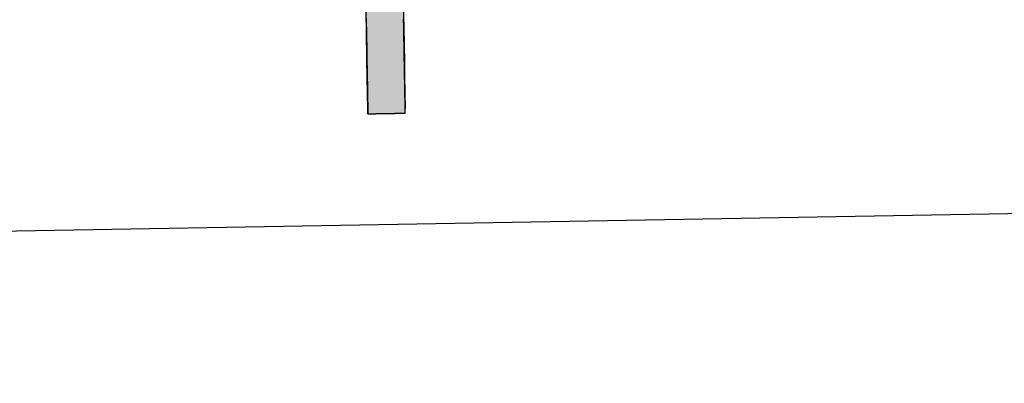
# Model space of a CAD drawing. Extents: x 562 to 7231, y 6017 to 11876.
# Tile 17 of 66: x 3302 to 3471, y 8048 to 8111. Entities that reach past the tile are written whole.
import ezdxf

# ---------------------------------------------------------------- set-up
doc = ezdxf.new("R2010")
doc.units = 0
doc.layers.get('0').update_dxf_attribs({"linetype": 'CONTINUOUS'})
doc.layers.add('LOGO', color=7, linetype='CONTINUOUS')

# ---------------------------------------------------------------- blocks, each defined once
blk = doc.blocks.new('*U38')
at = {"layer": 'LOGO', "color": 30, "linetype": 'CONTINUOUS'}
for p, q in [((29.793, 7.525), (29.803, 7.555)), ((30.642, 7.555), (30.642, 7.525)), ((32.091, 7.521), (32.431, 7.589)), ((32.431, 7.589), (33.366, 7.774)), ((33.366, 7.774), (34.533, 7.589)), ((34.533, 7.589), (34.653, 7.521)), ((29.793, 7.11), (29.793, 7.525)), ((30.642, 7.525), (30.642, 7.11)), ((31.467, 7.073), (32.091, 7.521)), ((34.653, 7.521), (35.451, 7.073)), ((29.793, 7.101), (29.793, 7.11)), ((29.793, 6.344), (29.793, 7.101)), ((30.642, 7.11), (30.642, 7.101)), ((30.642, 7.101), (30.642, 6.344)), ((31.356, 6.994), (31.467, 7.073)), ((35.451, 7.073), (35.519, 6.994)), ((30.901, 6.517), (31.101, 6.811)), ((31.101, 6.811), (31.153, 6.848)), ((31.153, 6.848), (31.259, 6.924)), ((31.259, 6.924), (31.356, 6.994)), ((32.295, 6.811), (31.738, 6.517)), ((32.365, 6.848), (32.295, 6.811)), ((32.79, 6.924), (32.365, 6.848)), ((34.609, 6.644), (33.977, 6.924)), ((35.519, 6.994), (35.579, 6.924)), ((35.579, 6.924), (35.819, 6.644)), ((34.996, 6.291), (34.609, 6.644)), ((35.819, 6.644), (36.123, 6.291)), ((29.793, 6.285), (29.793, 6.344)), ((30.642, 6.344), (30.643, 6.285)), ((30.759, 6.307), (30.901, 6.517)), ((31.738, 6.517), (31.54, 6.307)), ((29.793, 6.12), (29.793, 6.285)), ((29.793, 6.03), (29.793, 6.12)), ((30.643, 6.285), (30.644, 6.12)), ((30.672, 6.12), (30.759, 6.307)), ((31.362, 6.12), (31.278, 6.03)), ((31.54, 6.307), (31.362, 6.12)), ((35.102, 6.194), (34.996, 6.291)), ((35.528, 5.304), (35.102, 6.194)), ((36.123, 6.291), (36.166, 6.194)), ((36.166, 6.194), (36.555, 5.304)), ((29.793, 5.154), (29.793, 6.03)), ((31.278, 6.03), (30.951, 5.154)), ((29.793, 4.711), (29.793, 5.154)), ((30.951, 5.154), (30.786, 4.711)), ((35.701, 4.941), (35.528, 5.304)), ((36.555, 5.304), (36.618, 4.941)), ((35.821, 4.219), (35.701, 4.941)), ((36.618, 4.941), (36.742, 4.219)), ((29.793, 3.189), (29.793, 4.711)), ((30.786, 4.711), (30.749, 3.189)), ((35.823, 4.174), (35.821, 4.219)), ((35.84, 3.851), (35.823, 4.174)), ((36.75, 4.174), (36.739, 3.851)), ((36.742, 4.219), (36.75, 4.174)), ((35.72, 2.992), (35.84, 3.777)), ((35.84, 3.777), (35.84, 3.851)), ((36.737, 3.777), (36.711, 2.992)), ((36.739, 3.851), (36.737, 3.777)), ((29.793, 2.379), (29.793, 3.189)), ((30.749, 3.189), (30.992, 2.379)), ((35.62, 2.336), (35.72, 2.992)), ((36.711, 2.992), (36.546, 2.336)), ((29.793, 1.816), (29.793, 2.379)), ((30.992, 2.379), (31.16, 1.816)), ((35.362, 1.903), (35.62, 2.336)), ((36.546, 2.336), (36.438, 1.903)), ((29.793, 1.434), (29.793, 1.816)), ((31.16, 1.816), (31.438, 1.434)), ((34.921, 1.162), (35.362, 1.903)), ((36.438, 1.903), (36.029, 1.162)), ((29.793, 1.253), (29.793, 1.434)), ((29.793, 0.453), (29.793, 1.253)), ((30.716, 1.434), (30.716, 1.253)), ((30.716, 1.253), (30.716, 0.453)), ((30.869, 1.258), (30.745, 1.434)), ((31.165, 0.839), (30.869, 1.258)), ((31.438, 1.434), (31.566, 1.258)), ((31.566, 1.258), (32.124, 0.839)), ((34.373, 0.775), (34.658, 0.977)), ((34.658, 0.977), (34.921, 1.162)), ((35.926, 0.977), (35.709, 0.775)), ((36.029, 1.162), (35.926, 0.977)), ((31.335, 0.598), (31.165, 0.839)), ((32.124, 0.839), (32.847, 0.598)), ((33.683, 0.575), (34.373, 0.775)), ((35.709, 0.775), (35.494, 0.575)), ((31.352, 0.575), (31.335, 0.598)), ((31.451, 0.435), (31.352, 0.575)), ((32.847, 0.598), (33.683, 0.575)), ((35.494, 0.575), (35.343, 0.435)), ((29.793, -0.396), (29.793, 0.453)), ((30.716, 0.453), (30.716, -0.396)), ((31.764, 0.276), (31.451, 0.435)), ((32.536, -0.114), (31.764, 0.276)), ((35.172, 0.276), (34.225, -0.114)), ((35.343, 0.435), (35.172, 0.276)), ((32.674, -0.136), (32.536, -0.114)), ((33.155, -0.214), (32.674, -0.136)), ((33.578, -0.215), (33.155, -0.214)), ((33.587, -0.214), (33.578, -0.215)), ((34.172, -0.136), (33.587, -0.214)), ((34.225, -0.114), (34.172, -0.136)), ((29.793, -0.681), (29.793, -0.396)), ((30.716, -0.396), (30.716, -0.681)), ((29.793, -1.528), (29.793, -0.681)), ((30.716, -0.681), (30.716, -1.528)), ((29.793, -1.816), (29.793, -1.528)), ((30.716, -1.528), (30.716, -1.816)), ((29.793, -2.352), (29.793, -1.816)), ((30.716, -1.816), (30.716, -2.352)), ((29.793, -2.615), (29.793, -2.352)), ((30.716, -2.352), (30.716, -2.615)), ((29.793, -2.767), (29.793, -2.615)), ((30.716, -2.615), (30.707, -2.767)), ((29.793, -2.797), (29.793, -2.767)), ((30.707, -2.767), (30.705, -2.797))]:
    blk.add_line(p, q, dxfattribs=at)
at = {"layer": 'LOGO', "color": 30, "linetype": 'CONTINUOUS', "extrusion": (0, 0, -1)}
for points in [[(-29.803, 7.555), (-30.642, 7.525), (-29.793, 7.525)], [(-29.803, 7.555), (-30.642, 7.555), (-30.642, 7.525)], [(-32.431, 7.589), (-34.653, 7.521), (-32.091, 7.521)], [(-33.366, 7.774), (-34.533, 7.589), (-32.431, 7.589)], [(-32.431, 7.589), (-34.533, 7.589), (-34.653, 7.521)], [(-29.793, 7.525), (-30.642, 7.11), (-29.793, 7.11)], [(-29.793, 7.525), (-30.642, 7.525), (-30.642, 7.11)], [(-32.091, 7.521), (-35.451, 7.073), (-31.467, 7.073)], [(-32.091, 7.521), (-34.653, 7.521), (-35.451, 7.073)], [(-29.793, 7.11), (-30.642, 7.101), (-29.793, 7.101)], [(-29.793, 7.11), (-30.642, 7.11), (-30.642, 7.101)], [(-29.793, 7.101), (-30.642, 6.344), (-29.793, 6.344)], [(-29.793, 7.101), (-30.642, 7.101), (-30.642, 6.344)], [(-31.467, 7.073), (-35.519, 6.994), (-31.356, 6.994)], [(-31.467, 7.073), (-35.451, 7.073), (-35.519, 6.994)], [(-31.101, 6.811), (-31.738, 6.517), (-30.901, 6.517)], [(-31.153, 6.848), (-32.295, 6.811), (-31.101, 6.811)], [(-31.101, 6.811), (-32.295, 6.811), (-31.738, 6.517)], [(-31.259, 6.924), (-32.365, 6.848), (-31.153, 6.848)], [(-31.153, 6.848), (-32.365, 6.848), (-32.295, 6.811)], [(-31.356, 6.994), (-32.79, 6.924), (-31.259, 6.924)], [(-31.259, 6.924), (-32.79, 6.924), (-32.365, 6.848)], [(-31.356, 6.994), (-33.179, 6.994), (-32.79, 6.924)], [(-33.179, 6.994), (-35.579, 6.924), (-33.977, 6.924)], [(-33.179, 6.994), (-35.519, 6.994), (-35.579, 6.924)], [(-33.977, 6.924), (-35.819, 6.644), (-34.609, 6.644)], [(-33.977, 6.924), (-35.579, 6.924), (-35.819, 6.644)], [(-34.609, 6.644), (-36.123, 6.291), (-34.996, 6.291)], [(-34.609, 6.644), (-35.819, 6.644), (-36.123, 6.291)], [(-29.793, 6.344), (-30.643, 6.285), (-29.793, 6.285)], [(-29.793, 6.344), (-30.642, 6.344), (-30.643, 6.285)], [(-30.901, 6.517), (-31.54, 6.307), (-30.759, 6.307)], [(-30.901, 6.517), (-31.738, 6.517), (-31.54, 6.307)], [(-29.793, 6.285), (-30.644, 6.12), (-29.793, 6.12)], [(-29.793, 6.285), (-30.643, 6.285), (-30.644, 6.12)], [(-29.793, 6.12), (-31.278, 6.03), (-29.793, 6.03)], [(-29.793, 6.12), (-31.362, 6.12), (-31.278, 6.03)], [(-30.759, 6.307), (-31.362, 6.12), (-30.672, 6.12)], [(-30.759, 6.307), (-31.54, 6.307), (-31.362, 6.12)], [(-34.996, 6.291), (-36.166, 6.194), (-35.102, 6.194)], [(-34.996, 6.291), (-36.123, 6.291), (-36.166, 6.194)], [(-35.102, 6.194), (-36.555, 5.304), (-35.528, 5.304)], [(-35.102, 6.194), (-36.166, 6.194), (-36.555, 5.304)], [(-29.793, 6.03), (-30.951, 5.154), (-29.793, 5.154)], [(-29.793, 6.03), (-31.278, 6.03), (-30.951, 5.154)], [(-29.793, 5.154), (-30.786, 4.711), (-29.793, 4.711)], [(-29.793, 5.154), (-30.951, 5.154), (-30.786, 4.711)], [(-35.528, 5.304), (-36.618, 4.941), (-35.701, 4.941)], [(-35.528, 5.304), (-36.555, 5.304), (-36.618, 4.941)], [(-35.701, 4.941), (-36.742, 4.219), (-35.821, 4.219)], [(-35.701, 4.941), (-36.618, 4.941), (-36.742, 4.219)], [(-29.793, 4.711), (-30.749, 3.189), (-29.793, 3.189)], [(-29.793, 4.711), (-30.786, 4.711), (-30.749, 3.189)], [(-35.821, 4.219), (-36.75, 4.174), (-35.823, 4.174)], [(-35.821, 4.219), (-36.742, 4.219), (-36.75, 4.174)], [(-35.823, 4.174), (-36.739, 3.851), (-35.84, 3.851)], [(-35.823, 4.174), (-36.75, 4.174), (-36.739, 3.851)], [(-35.84, 3.777), (-36.711, 2.992), (-35.72, 2.992)], [(-35.84, 3.851), (-36.737, 3.777), (-35.84, 3.777)], [(-35.84, 3.851), (-36.739, 3.851), (-36.737, 3.777)], [(-35.84, 3.777), (-36.737, 3.777), (-36.711, 2.992)], [(-29.793, 3.189), (-30.992, 2.379), (-29.793, 2.379)], [(-29.793, 3.189), (-30.749, 3.189), (-30.992, 2.379)], [(-35.72, 2.992), (-36.546, 2.336), (-35.62, 2.336)], [(-35.72, 2.992), (-36.711, 2.992), (-36.546, 2.336)], [(-29.793, 2.379), (-31.16, 1.816), (-29.793, 1.816)], [(-29.793, 2.379), (-30.992, 2.379), (-31.16, 1.816)], [(-35.62, 2.336), (-36.438, 1.903), (-35.362, 1.903)], [(-35.62, 2.336), (-36.546, 2.336), (-36.438, 1.903)], [(-29.793, 1.816), (-31.438, 1.434), (-29.793, 1.434)], [(-29.793, 1.816), (-31.16, 1.816), (-31.438, 1.434)], [(-35.362, 1.903), (-36.029, 1.162), (-34.921, 1.162)], [(-35.362, 1.903), (-36.438, 1.903), (-36.029, 1.162)], [(-29.793, 1.434), (-30.716, 1.253), (-29.793, 1.253)], [(-29.793, 1.434), (-30.716, 1.434), (-30.716, 1.253)], [(-29.793, 1.253), (-30.716, 0.453), (-29.793, 0.453)], [(-29.793, 1.253), (-30.716, 1.253), (-30.716, 0.453)], [(-30.745, 1.434), (-31.566, 1.258), (-30.869, 1.258)], [(-30.745, 1.434), (-31.438, 1.434), (-31.566, 1.258)], [(-30.869, 1.258), (-32.124, 0.839), (-31.165, 0.839)], [(-30.869, 1.258), (-31.566, 1.258), (-32.124, 0.839)], [(-34.658, 0.977), (-35.709, 0.775), (-34.373, 0.775)], [(-34.921, 1.162), (-35.926, 0.977), (-34.658, 0.977)], [(-34.658, 0.977), (-35.926, 0.977), (-35.709, 0.775)], [(-34.921, 1.162), (-36.029, 1.162), (-35.926, 0.977)], [(-31.165, 0.839), (-32.847, 0.598), (-31.335, 0.598)], [(-31.165, 0.839), (-32.124, 0.839), (-32.847, 0.598)], [(-34.373, 0.775), (-35.494, 0.575), (-33.683, 0.575)], [(-34.373, 0.775), (-35.709, 0.775), (-35.494, 0.575)], [(-31.335, 0.598), (-33.683, 0.575), (-31.352, 0.575)], [(-31.335, 0.598), (-32.847, 0.598), (-33.683, 0.575)], [(-31.352, 0.575), (-35.343, 0.435), (-31.451, 0.435)], [(-31.352, 0.575), (-35.494, 0.575), (-35.343, 0.435)], [(-29.793, 0.453), (-30.716, -0.396), (-29.793, -0.396)], [(-29.793, 0.453), (-30.716, 0.453), (-30.716, -0.396)], [(-31.451, 0.435), (-35.172, 0.276), (-31.764, 0.276)], [(-31.451, 0.435), (-35.343, 0.435), (-35.172, 0.276)], [(-31.764, 0.276), (-34.225, -0.114), (-32.536, -0.114)], [(-31.764, 0.276), (-35.172, 0.276), (-34.225, -0.114)], [(-32.536, -0.114), (-34.172, -0.136), (-32.674, -0.136)], [(-32.536, -0.114), (-34.225, -0.114), (-34.172, -0.136)], [(-32.674, -0.136), (-33.587, -0.214), (-33.155, -0.214)], [(-32.674, -0.136), (-34.172, -0.136), (-33.587, -0.214)], [(-33.155, -0.214), (-33.587, -0.214), (-33.578, -0.215)], [(-29.793, -0.396), (-30.716, -0.681), (-29.793, -0.681)], [(-29.793, -0.396), (-30.716, -0.396), (-30.716, -0.681)], [(-29.793, -0.681), (-30.716, -1.528), (-29.793, -1.528)], [(-29.793, -0.681), (-30.716, -0.681), (-30.716, -1.528)], [(-29.793, -1.528), (-30.716, -1.816), (-29.793, -1.816)], [(-29.793, -1.528), (-30.716, -1.528), (-30.716, -1.816)], [(-29.793, -1.816), (-30.716, -2.352), (-29.793, -2.352)], [(-29.793, -1.816), (-30.716, -1.816), (-30.716, -2.352)], [(-29.793, -2.352), (-30.716, -2.615), (-29.793, -2.615)], [(-29.793, -2.352), (-30.716, -2.352), (-30.716, -2.615)], [(-29.793, -2.615), (-30.707, -2.767), (-29.793, -2.767)], [(-29.793, -2.615), (-30.716, -2.615), (-30.707, -2.767)], [(-29.793, -2.767), (-30.705, -2.797), (-29.793, -2.797)], [(-29.793, -2.767), (-30.707, -2.767), (-30.705, -2.797)]]:
    blk.add_solid(points, dxfattribs=at)
blk = doc.blocks.new('KLAUS')
at = {"layer": 'LOGO'}
for points in [[(29.793, -2.797, 0), (29.794, -2.797, 0), (29.794, -2.797, 0), (29.796, -2.797, 0), (29.798, -2.797, 0), (29.8, -2.797, 0), (29.803, -2.797, 0), (29.806, -2.797, 0), (29.81, -2.797, 0), (29.815, -2.797, 0), (29.82, -2.797, 0), (29.825, -2.797, 0), (29.831, -2.797, 0), (29.837, -2.797, 0), (29.844, -2.797, 0), (29.851, -2.797, 0), (29.858, -2.797, 0), (29.866, -2.797, 0), (29.874, -2.797, 0), (29.883, -2.797, 0), (29.892, -2.797, 0), (29.901, -2.797, 0), (29.91, -2.797, 0), (29.92, -2.797, 0), (29.931, -2.797, 0), (29.941, -2.797, 0), (29.952, -2.797, 0), (29.963, -2.797, 0), (29.974, -2.797, 0), (29.986, -2.797, 0), (29.997, -2.797, 0), (30.009, -2.797, 0), (30.022, -2.797, 0), (30.034, -2.797, 0), (30.047, -2.797, 0), (30.059, -2.797, 0), (30.072, -2.797, 0), (30.085, -2.797, 0), (30.099, -2.797, 0), (30.112, -2.797, 0), (30.125, -2.797, 0), (30.139, -2.797, 0), (30.153, -2.797, 0), (30.167, -2.797, 0), (30.18, -2.797, 0), (30.194, -2.797, 0), (30.208, -2.797, 0), (30.222, -2.797, 0), (30.236, -2.797, 0), (30.25, -2.797, 0), (30.264, -2.797, 0), (30.278, -2.797, 0), (30.292, -2.797, 0), (30.306, -2.797, 0), (30.32, -2.797, 0), (30.334, -2.797, 0), (30.348, -2.797, 0), (30.362, -2.797, 0), (30.375, -2.797, 0), (30.389, -2.797, 0), (30.402, -2.797, 0), (30.416, -2.797, 0), (30.429, -2.797, 0), (30.442, -2.797, 0), (30.455, -2.797, 0), (30.467, -2.797, 0), (30.48, -2.797, 0), (30.492, -2.797, 0), (30.504, -2.797, 0), (30.516, -2.797, 0), (30.528, -2.797, 0), (30.539, -2.797, 0), (30.551, -2.797, 0), (30.561, -2.797, 0), (30.572, -2.797, 0), (30.582, -2.797, 0), (30.593, -2.797, 0), (30.602, -2.797, 0), (30.612, -2.797, 0), (30.621, -2.797, 0), (30.63, -2.797, 0), (30.638, -2.797, 0), (30.646, -2.797, 0), (30.654, -2.797, 0), (30.661, -2.797, 0), (30.668, -2.797, 0), (30.674, -2.797, 0), (30.68, -2.797, 0), (30.686, -2.797, 0), (30.691, -2.797, 0), (30.696, -2.797, 0), (30.7, -2.797, 0), (30.704, -2.797, 0), (30.707, -2.797, 0), (30.71, -2.797, 0), (30.712, -2.797, 0), (30.714, -2.797, 0), (30.715, -2.797, 0), (30.715, -2.797, 0), (30.716, -2.797, 0), (30.716, -2.795, 0), (30.716, -2.79, 0), (30.716, -2.782, 0), (30.716, -2.772, 0), (30.716, -2.76, 0), (30.716, -2.746, 0), (30.716, -2.729, 0), (30.716, -2.71, 0), (30.716, -2.689, 0), (30.716, -2.665, 0), (30.716, -2.64, 0), (30.716, -2.613, 0), (30.716, -2.583, 0), (30.716, -2.552, 0), (30.716, -2.519, 0), (30.716, -2.484, 0), (30.716, -2.448, 0), (30.716, -2.409, 0), (30.716, -2.369, 0), (30.716, -2.328, 0), (30.716, -2.285, 0), (30.716, -2.24, 0), (30.716, -2.194, 0), (30.716, -2.147, 0), (30.716, -2.098, 0), (30.716, -2.048, 0), (30.716, -1.997, 0), (30.716, -1.945, 0), (30.716, -1.892, 0), (30.716, -1.837, 0), (30.716, -1.782, 0), (30.716, -1.725, 0), (30.716, -1.668, 0), (30.716, -1.61, 0), (30.716, -1.551, 0), (30.716, -1.491, 0), (30.716, -1.431, 0), (30.716, -1.37, 0), (30.716, -1.309, 0), (30.716, -1.247, 0), (30.716, -1.184, 0), (30.716, -1.121, 0), (30.716, -1.058, 0), (30.716, -0.994, 0), (30.716, -0.93, 0), (30.716, -0.866, 0), (30.716, -0.802, 0), (30.716, -0.738, 0), (30.716, -0.673, 0), (30.716, -0.609, 0), (30.716, -0.545, 0), (30.716, -0.48, 0)], [(29.793, -0.449, 0), (29.793, -0.582, 0), (29.793, -0.713, 0), (29.793, -0.841, 0), (29.793, -0.966, 0), (29.793, -1.088, 0), (29.793, -1.207, 0), (29.793, -1.322, 0), (29.793, -1.435, 0), (29.793, -1.544, 0), (29.793, -1.649, 0), (29.793, -1.751, 0), (29.793, -1.848, 0), (29.793, -1.942, 0), (29.793, -2.032, 0), (29.793, -2.117, 0), (29.793, -2.198, 0), (29.793, -2.274, 0), (29.793, -2.346, 0), (29.793, -2.413, 0), (29.793, -2.475, 0), (29.793, -2.532, 0), (29.793, -2.584, 0), (29.793, -2.63, 0), (29.793, -2.671, 0), (29.793, -2.707, 0), (29.793, -2.737, 0), (29.793, -2.761, 0), (29.793, -2.779, 0), (29.793, -2.791, 0), (29.793, -2.797, 0), (29.793, -2.797, 0), (29.793, -2.797, 0), (29.793, -2.797, 0), (29.793, -2.797, 0), (29.793, -2.797, 0), (29.793, -2.797, 0), (29.793, -2.797, 0), (29.793, -2.797, 0), (29.793, -2.797, 0), (29.793, -2.797, 0), (29.793, -2.797, 0), (29.793, -2.797, 0), (29.793, -2.797, 0), (29.793, -2.797, 0), (29.793, -2.797, 0), (29.793, -2.797, 0), (29.793, -2.797, 0), (29.793, -2.797, 0), (29.793, -2.797, 0), (29.793, -2.797, 0), (29.793, -2.797, 0), (29.793, -2.797, 0), (29.793, -2.797, 0), (29.793, -2.797, 0), (29.793, -2.797, 0), (29.793, -2.797, 0), (29.793, -2.797, 0), (29.793, -2.797, 0), (29.793, -2.797, 0), (29.793, -2.797, 0), (29.793, -2.797, 0), (29.793, -2.797, 0), (29.793, -2.797, 0), (29.793, -2.797, 0), (29.793, -2.797, 0), (29.793, -2.797, 0), (29.793, -2.797, 0), (29.793, -2.797, 0), (29.793, -2.797, 0), (29.793, -2.797, 0), (29.793, -2.797, 0), (29.793, -2.797, 0), (29.793, -2.797, 0), (29.793, -2.797, 0), (29.793, -2.797, 0), (29.793, -2.797, 0), (29.793, -2.797, 0), (29.793, -2.797, 0), (29.793, -2.797, 0), (29.793, -2.797, 0), (29.793, -2.797, 0), (29.793, -2.797, 0), (29.793, -2.797, 0), (29.793, -2.797, 0), (29.793, -2.797, 0), (29.793, -2.797, 0), (29.793, -2.797, 0), (29.793, -2.797, 0), (29.793, -2.797, 0), (29.793, -2.797, 0), (29.793, -2.797, 0), (29.793, -2.797, 0), (29.793, -2.797, 0), (29.793, -2.797, 0), (29.793, -2.797, 0), (29.793, -2.797, 0), (29.793, -2.797, 0), (29.793, -2.797, 0), (29.793, -2.797, 0), (29.793, -2.797, 0), (29.793, -2.797, 0), (29.793, -2.797, 0), (29.793, -2.797, 0), (29.793, -2.797, 0), (29.793, -2.797, 0), (29.793, -2.797, 0), (29.793, -2.797, 0), (29.793, -2.797, 0), (29.793, -2.797, 0), (29.793, -2.797, 0), (29.793, -2.797, 0), (29.793, -2.797, 0), (29.793, -2.797, 0), (29.793, -2.797, 0), (29.793, -2.797, 0), (29.793, -2.797, 0), (29.793, -2.797, 0), (29.793, -2.797, 0), (29.793, -2.797, 0), (29.793, -2.797, 0), (29.793, -2.797, 0), (29.793, -2.797, 0), (29.793, -2.797, 0), (29.793, -2.797, 0), (29.793, -2.797, 0), (29.793, -2.797, 0), (29.793, -2.797, 0), (29.793, -2.797, 0), (29.793, -2.797, 0)]]:
    blk.add_polyline3d(points, dxfattribs=at)
at = {"layer": 'LOGO', "color": 30, "linetype": 'CONTINUOUS'}
blk.add_blockref('*U38', (0, 0), dxfattribs=at)

msp = doc.modelspace()

# ---------------------------------------------------------------- linework, layer by layer
msp.add_line((4146.361, 8089.156), (1812.775, 8048.423))

# ---------------------------------------------------------------- block references
at = {"xscale": 6.929133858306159, "yscale": 6.929133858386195, "zscale": 6.929133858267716, "rotation": 0.9999999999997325}
msp.add_blockref('KLAUS', (3155.092, 8110.273), dxfattribs=at)

doc.saveas('drawing.dxf')
